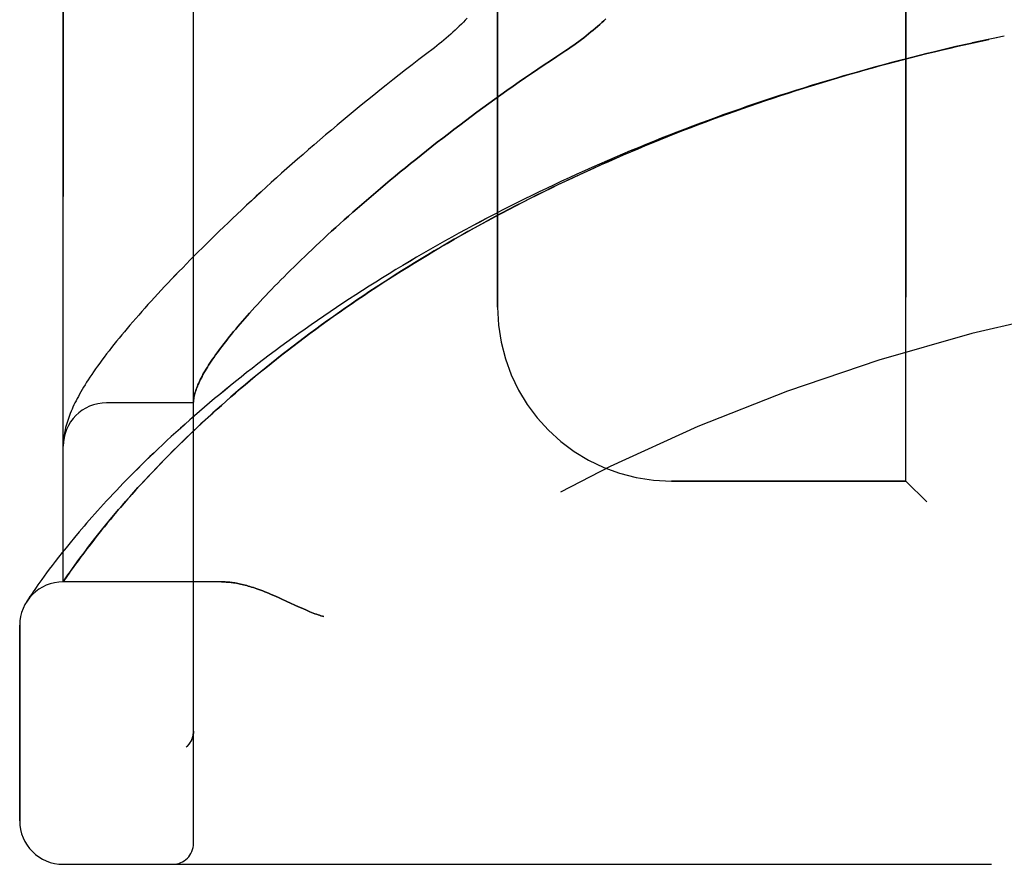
# Model space of a CAD drawing. Header units: inches. Extents: x 0 to 243, y 0 to 157.
# Tile 13 of 256: x 24.83 to 26.25, y 65.35 to 66.56. Entities that reach past the tile are written whole.
import ezdxf

# ---------------------------------------------------------------- set-up
doc = ezdxf.new("R2010")
doc.units = ezdxf.units.IN
doc.header["$LTSCALE"] = 13.357143
doc.header["$MEASUREMENT"] = 0
doc.linetypes.add('HIDDEN', pattern=[0.2, 0.1, -0.1])
doc.layers.add('LEFTHAND_DOOR_ASSEMBLY', color=7, linetype='CONTINUOUS')
doc.layers.add('RIGHTHAND_DOOR_ASSEMBLY', color=7, linetype='CONTINUOUS')

msp = doc.modelspace()

# ---------------------------------------------------------------- linework, layer by layer
at = {"layer": 'LEFTHAND_DOOR_ASSEMBLY', "color": 8, "linetype": 'HIDDEN'}
for p, q in [((25.0822, 65.3752), (25.0822, 68.0177)), ((24.8947, 65.7514), (24.8947, 67.6414)), ((26.1072, 65.8964), (26.1072, 67.4964)), ((25.5197, 66.1464), (25.5197, 67.2464)), ((26.2487, 66.5364), (26.2372, 66.534)), ((25.0822, 66.0089), (24.9572, 66.0089)), ((24.895, 65.9533), (24.8949, 65.9526)), ((24.8951, 65.9547), (24.895, 65.954)), ((24.895, 65.954), (24.895, 65.9533)), ((24.8952, 65.9553), (24.8951, 65.9547)), ((24.8953, 65.9567), (24.8952, 65.956)), ((24.8952, 65.956), (24.8952, 65.9553)), ((24.8954, 65.9574), (24.8953, 65.9567)), ((24.8955, 65.9581), (24.8954, 65.9574)), ((24.8956, 65.9588), (24.8955, 65.9581)), ((24.8957, 65.9599), (24.8956, 65.9588)), ((24.8949, 65.9526), (24.8949, 65.9519)), ((25.0372, 65.9239), (25.0453, 65.9321)), ((25.0224, 65.9084), (25.0296, 65.916)), ((25.0296, 65.916), (25.0372, 65.9239)), ((25.0088, 65.8938), (25.0154, 65.901)), ((25.0154, 65.901), (25.0224, 65.9084)), ((26.1072, 65.8964), (25.7697, 65.8964)), ((26.1072, 65.8964), (26.1372, 65.8664)), ((24.9963, 65.8802), (25.0024, 65.8869)), ((25.0024, 65.8869), (25.0088, 65.8938)), ((24.985, 65.8674), (24.9905, 65.8737)), ((24.9905, 65.8737), (24.9963, 65.8802)), ((24.9696, 65.8495), (24.9745, 65.8553)), ((24.9745, 65.8553), (24.9797, 65.8612)), ((24.9797, 65.8612), (24.985, 65.8674)), ((24.9604, 65.8385), (24.9649, 65.8439)), ((24.9649, 65.8439), (24.9696, 65.8495)), ((24.948, 65.8233), (24.952, 65.8282)), ((24.952, 65.8282), (24.9561, 65.8333)), ((24.9561, 65.8333), (24.9604, 65.8385)), ((24.911, 65.8153), (24.9047, 65.8077)), ((24.9177, 65.8233), (24.911, 65.8153)), ((24.937, 65.8094), (24.9405, 65.8139)), ((24.9405, 65.8139), (24.9442, 65.8185)), ((24.9442, 65.8185), (24.948, 65.8233)), ((24.8989, 65.8005), (24.8933, 65.7936)), ((24.9047, 65.8077), (24.8989, 65.8005)), ((24.9273, 65.7967), (24.9304, 65.8008)), ((24.9304, 65.8008), (24.9336, 65.805)), ((24.9336, 65.805), (24.937, 65.8094)), ((24.8882, 65.787), (24.8834, 65.7808)), ((24.8933, 65.7936), (24.8882, 65.787)), ((24.9149, 65.7801), (24.9188, 65.7854)), ((24.9188, 65.7854), (24.9229, 65.7909)), ((24.9229, 65.7909), (24.9273, 65.7967)), ((24.8748, 65.7695), (24.871, 65.7643)), ((24.8789, 65.775), (24.8748, 65.7695)), ((24.8834, 65.7808), (24.8789, 65.775)), ((24.9051, 65.7664), (24.9081, 65.7706)), ((24.9081, 65.7706), (24.9114, 65.7752)), ((24.9114, 65.7752), (24.9149, 65.7801)), ((24.8642, 65.755), (24.8612, 65.7508)), ((24.8674, 65.7595), (24.8642, 65.755)), ((24.871, 65.7643), (24.8674, 65.7595)), ((24.8947, 65.7514), (24.8988, 65.7574)), ((24.8988, 65.7574), (24.9016, 65.7614)), ((24.9016, 65.7614), (24.9051, 65.7664)), ((24.8538, 65.7402), (24.8518, 65.7372)), ((24.856, 65.7434), (24.8538, 65.7402)), ((24.8585, 65.747), (24.856, 65.7434)), ((24.8612, 65.7508), (24.8585, 65.747)), ((25.1227, 65.7514), (24.8947, 65.7514)), ((24.8448, 65.7268), (24.844, 65.7255)), ((24.847, 65.7302), (24.8448, 65.7268)), ((24.8492, 65.7334), (24.847, 65.7302)), ((24.8518, 65.7372), (24.8492, 65.7334)), ((25.2085, 65.7271), (25.2167, 65.7234)), ((24.844, 65.7255), (24.8423, 65.7229)), ((25.2167, 65.7234), (25.2334, 65.7156)), ((24.8322, 65.4077), (24.8322, 65.6889)), ((25.0822, 65.5365), (25.0822, 65.5363)), ((25.0719, 65.5139), (25.0721, 65.514)), ((24.8947, 65.3452), (26.9585, 65.3452))]:
    msp.add_line(p, q, dxfattribs=at)
for points in [[(25.476, 66.562), (25.4733, 66.5591), (25.4705, 66.5563), (25.4676, 66.5534), (25.4647, 66.5505), (25.4617, 66.5476), (25.4586, 66.5448), (25.4555, 66.5419), (25.4523, 66.5391), (25.4491, 66.5362), (25.4459, 66.5334), (25.4426, 66.5306), (25.4392, 66.5278), (25.4358, 66.5251), (25.4324, 66.5223), (25.4289, 66.5196)], [(25.6753, 66.5611), (25.6725, 66.5585), (25.6696, 66.5558), (25.6667, 66.5531), (25.6636, 66.5504), (25.6605, 66.5477), (25.6573, 66.545), (25.6541, 66.5423), (25.6507, 66.5395), (25.6473, 66.5368), (25.6439, 66.5341), (25.6404, 66.5314), (25.6368, 66.5288), (25.6331, 66.5261), (25.6294, 66.5234), (25.6256, 66.5208), (25.6218, 66.5182), (25.618, 66.5156)], [(26.2376, 66.5341), (26.2256, 66.5315), (26.214, 66.529), (26.2024, 66.5265)], [(25.4289, 66.5196), (25.4159, 66.5098), (25.4064, 66.5025), (25.3969, 66.4952), (25.3874, 66.4879), (25.3781, 66.4806), (25.3688, 66.4733), (25.3596, 66.466), (25.3505, 66.4587), (25.3415, 66.4515), (25.3325, 66.4442), (25.3237, 66.437), (25.3149, 66.4298), (25.3062, 66.4226), (25.2976, 66.4154), (25.2891, 66.4083), (25.2806, 66.4012), (25.2723, 66.3942), (25.2641, 66.3871), (25.2559, 66.3801), (25.2479, 66.3732), (25.2399, 66.3663), (25.232, 66.3594), (25.2243, 66.3525), (25.2166, 66.3457), (25.209, 66.339), (25.2015, 66.3323), (25.1942, 66.3256), (25.1869, 66.319), (25.1797, 66.3125), (25.1726, 66.3059), (25.1656, 66.2995), (25.1587, 66.2931), (25.1519, 66.2867), (25.1452, 66.2804), (25.1386, 66.2742), (25.1321, 66.268), (25.1257, 66.2618), (25.1193, 66.2557), (25.1131, 66.2497), (25.107, 66.2437), (25.1009, 66.2377), (25.095, 66.2319), (25.0891, 66.226), (25.0834, 66.2203), (25.0777, 66.2146), (25.0721, 66.2089), (25.0667, 66.2033), (25.0613, 66.1977), (25.056, 66.1922), (25.0508, 66.1868), (25.0456, 66.1814), (25.0406, 66.1761), (25.0356, 66.1708), (25.0308, 66.1656), (25.026, 66.1604), (25.0213, 66.1552), (25.0167, 66.1502), (25.0122, 66.1451), (25.0078, 66.1402), (25.0034, 66.1352), (24.9991, 66.1303), (24.9949, 66.1255), (24.9908, 66.1207), (24.9868, 66.1159), (24.9828, 66.1112), (24.979, 66.1066), (24.9752, 66.1019), (24.9714, 66.0974), (24.9678, 66.0928), (24.9642, 66.0883), (24.9607, 66.0838), (24.9572, 66.0793), (24.9539, 66.0748), (24.9506, 66.0704), (24.9474, 66.0661), (24.9443, 66.0618), (24.9414, 66.0577), (24.9386, 66.0536), (24.9359, 66.0496), (24.9333, 66.0458), (24.9308, 66.042), (24.9285, 66.0384), (24.9263, 66.0349), (24.9242, 66.0314), (24.9221, 66.028), (24.9202, 66.0247), (24.9184, 66.0214), (24.9166, 66.0182), (24.9149, 66.015), (24.9133, 66.0119), (24.9117, 66.0088), (24.9103, 66.0058), (24.9088, 66.0027), (24.9075, 65.9997), (24.9062, 65.9968), (24.905, 65.9938), (24.9039, 65.9909), (24.9028, 65.988), (24.9018, 65.985), (24.9008, 65.9821), (24.8999, 65.9792), (24.8991, 65.9764), (24.8983, 65.9735), (24.8977, 65.9707), (24.8971, 65.9679), (24.8965, 65.9652), (24.8961, 65.9625), (24.8957, 65.9599)], [(26.1908, 66.5238), (26.1792, 66.5212), (26.1676, 66.5185), (26.156, 66.5157), (26.1444, 66.5129), (26.1329, 66.5101), (26.1213, 66.5072), (26.1097, 66.5042), (26.0981, 66.5013), (26.0865, 66.4982), (26.075, 66.4951), (26.0634, 66.492), (26.0518, 66.4888), (26.0403, 66.4856), (26.0287, 66.4823), (26.0172, 66.479), (26.0057, 66.4756), (25.9941, 66.4722), (25.9826, 66.4688), (25.9711, 66.4652), (25.9596, 66.4617), (25.9482, 66.4581), (25.9367, 66.4544), (25.9252, 66.4507), (25.9138, 66.447), (25.9024, 66.4432), (25.8909, 66.4393), (25.8795, 66.4354), (25.8682, 66.4315), (25.8568, 66.4275), (25.8454, 66.4234), (25.8341, 66.4194), (25.8228, 66.4152), (25.8115, 66.411), (25.8002, 66.4068), (25.7889, 66.4025), (25.7777, 66.3982), (25.7664, 66.3938), (25.7552, 66.3894), (25.7441, 66.3849), (25.7329, 66.3804), (25.7218, 66.3758), (25.7107, 66.3712), (25.6996, 66.3666), (25.6885, 66.3619), (25.6775, 66.3571), (25.6665, 66.3523), (25.6555, 66.3475), (25.6446, 66.3426), (25.6337, 66.3376), (25.6228, 66.3326), (25.6119, 66.3276), (25.6011, 66.3226), (25.5903, 66.3174), (25.5796, 66.3123), (25.5689, 66.3071), (25.5582, 66.3018), (25.5475, 66.2965), (25.5369, 66.2912), (25.5264, 66.2858), (25.5159, 66.2804), (25.5054, 66.2749), (25.495, 66.2694), (25.4846, 66.2639), (25.4742, 66.2583), (25.4639, 66.2527), (25.4537, 66.2471), (25.4435, 66.2414), (25.4333, 66.2356), (25.4232, 66.2299), (25.4132, 66.2241), (25.4032, 66.2183), (25.3932, 66.2124), (25.3834, 66.2065), (25.3735, 66.2006), (25.3638, 66.1946), (25.3541, 66.1886), (25.3444, 66.1826), (25.3348, 66.1766), (25.3253, 66.1705), (25.3159, 66.1644), (25.3065, 66.1583), (25.2972, 66.1522), (25.2879, 66.146), (25.2787, 66.1398), (25.2696, 66.1336), (25.2606, 66.1274), (25.2517, 66.1212), (25.2428, 66.1149), (25.234, 66.1087), (25.2253, 66.1024), (25.2166, 66.0962), (25.2081, 66.0899), (25.1996, 66.0836), (25.1913, 66.0773), (25.183, 66.0711), (25.1748, 66.0648), (25.1667, 66.0585), (25.1587, 66.0523), (25.1507, 66.046), (25.1429, 66.0397), (25.1352, 66.0335), (25.1275, 66.0273), (25.12, 66.0211), (25.1126, 66.0149), (25.1052, 66.0087), (25.098, 66.0025), (25.0908, 65.9964), (25.0838, 65.9903), (25.0769, 65.9843), (25.0701, 65.9782), (25.0634, 65.9722), (25.0568, 65.9663), (25.0503, 65.9604), (25.0439, 65.9545), (25.0377, 65.9487), (25.0315, 65.9429), (25.0255, 65.9371), (25.0195, 65.9314), (25.0137, 65.9258), (25.008, 65.9202), (25.0024, 65.9147), (24.997, 65.9093), (24.9916, 65.9039), (24.9864, 65.8985), (24.9813, 65.8933), (24.9762, 65.8881), (24.9713, 65.883), (24.9665, 65.8779), (24.9619, 65.8729), (24.9573, 65.868), (24.9529, 65.8632), (24.9485, 65.8584), (24.9443, 65.8537), (24.9402, 65.8491), (24.9362, 65.8446), (24.9322, 65.8402), (24.9284, 65.8358), (24.9248, 65.8316), (24.9177, 65.8233)], [(25.0453, 65.9321), (25.0537, 65.9406), (25.0581, 65.945), (25.0627, 65.9495), (25.0673, 65.954), (25.0721, 65.9587), (25.077, 65.9634), (25.0821, 65.9682), (25.0873, 65.9732), (25.0927, 65.9782), (25.0983, 65.9834), (25.104, 65.9887), (25.1099, 65.9941), (25.1161, 65.9996), (25.1224, 66.0053), (25.1289, 66.011), (25.1356, 66.0169), (25.1425, 66.0229), (25.1495, 66.0289), (25.1566, 66.0349), (25.1638, 66.041), (25.1712, 66.0471), (25.1786, 66.0533), (25.1861, 66.0594), (25.1938, 66.0655), (25.2015, 66.0717), (25.2092, 66.0778), (25.2171, 66.0839), (25.2251, 66.0901), (25.2331, 66.0962), (25.2413, 66.1024), (25.2495, 66.1085), (25.2578, 66.1146), (25.2661, 66.1207), (25.2746, 66.1268), (25.2831, 66.1329), (25.2917, 66.1389), (25.3003, 66.145), (25.309, 66.151), (25.3178, 66.157), (25.3267, 66.163), (25.3356, 66.169), (25.3446, 66.1749), (25.3537, 66.1808), (25.3628, 66.1867), (25.372, 66.1926), (25.3812, 66.1984), (25.3905, 66.2042), (25.3998, 66.21), (25.4092, 66.2157), (25.4187, 66.2214), (25.4282, 66.2271), (25.4378, 66.2327), (25.4474, 66.2383), (25.457, 66.2439), (25.4668, 66.2494), (25.4765, 66.2549), (25.4863, 66.2604), (25.4962, 66.2658), (25.506, 66.2711), (25.516, 66.2765), (25.5259, 66.2818), (25.536, 66.287), (25.546, 66.2923), (25.5561, 66.2974), (25.5662, 66.3026), (25.5764, 66.3077), (25.5866, 66.3127), (25.5968, 66.3177), (25.6071, 66.3227), (25.6174, 66.3276), (25.6278, 66.3325), (25.6381, 66.3373), (25.6485, 66.3421), (25.659, 66.3469), (25.6694, 66.3516), (25.6799, 66.3562), (25.6904, 66.3609), (25.701, 66.3654), (25.7115, 66.37), (25.7221, 66.3744), (25.7327, 66.3789), (25.7434, 66.3833), (25.754, 66.3876), (25.7647, 66.3919), (25.7754, 66.3962), (25.7862, 66.4004), (25.7969, 66.4045), (25.8077, 66.4087), (25.8185, 66.4127), (25.8293, 66.4168), (25.8401, 66.4207), (25.851, 66.4247), (25.8618, 66.4286), (25.8727, 66.4324), (25.8836, 66.4362), (25.8945, 66.44), (25.9055, 66.4437), (25.9164, 66.4473), (25.9274, 66.4509), (25.9383, 66.4545), (25.9493, 66.458), (25.9603, 66.4615), (25.9713, 66.465), (25.9823, 66.4684), (25.9933, 66.4717), (26.0044, 66.475), (26.0154, 66.4783), (26.0265, 66.4815), (26.0375, 66.4846), (26.0486, 66.4878), (26.0597, 66.4908), (26.0708, 66.4939), (26.0819, 66.4969), (26.093, 66.4998), (26.1041, 66.5027), (26.1152, 66.5056), (26.1263, 66.5084), (26.1374, 66.5111), (26.1485, 66.5139), (26.1596, 66.5165), (26.1708, 66.5192), (26.1819, 66.5218), (26.193, 66.5243)], [(26.1908, 66.5238), (26.2042, 66.5268), (26.2153, 66.5293), (26.2265, 66.5317)], [(25.618, 66.5156), (25.6049, 66.507), (25.5958, 66.501), (25.5867, 66.495), (25.5776, 66.4889), (25.5686, 66.4828), (25.5597, 66.4767), (25.5508, 66.4705), (25.542, 66.4643), (25.5332, 66.4581), (25.5244, 66.4519), (25.5158, 66.4457), (25.5072, 66.4395), (25.4986, 66.4332), (25.4901, 66.427), (25.4817, 66.4208), (25.4734, 66.4146), (25.4652, 66.4083), (25.457, 66.4021), (25.4489, 66.3959), (25.4409, 66.3897), (25.4329, 66.3836), (25.4251, 66.3774), (25.4173, 66.3713), (25.4096, 66.3652), (25.402, 66.3591), (25.3945, 66.353), (25.3871, 66.347), (25.3798, 66.341), (25.3725, 66.335), (25.3654, 66.3291), (25.3583, 66.3232), (25.3514, 66.3173), (25.3445, 66.3115), (25.3377, 66.3057), (25.331, 66.3), (25.3244, 66.2943), (25.3179, 66.2886), (25.3115, 66.283), (25.3052, 66.2774), (25.299, 66.2719), (25.2929, 66.2664), (25.2869, 66.261), (25.281, 66.2556), (25.2752, 66.2503), (25.2694, 66.245), (25.2638, 66.2398), (25.2582, 66.2346), (25.2528, 66.2295), (25.2474, 66.2244), (25.2422, 66.2194), (25.237, 66.2144), (25.2319, 66.2095), (25.2269, 66.2046), (25.222, 66.1998), (25.2172, 66.195), (25.2125, 66.1903), (25.2079, 66.1857), (25.2034, 66.1811), (25.1989, 66.1765), (25.1946, 66.172), (25.1903, 66.1676), (25.1862, 66.1632), (25.1821, 66.1589), (25.1781, 66.1546), (25.1742, 66.1504), (25.1704, 66.1463), (25.1667, 66.1422), (25.163, 66.1381), (25.1595, 66.1341), (25.156, 66.1302), (25.1526, 66.1263), (25.1493, 66.1225), (25.1461, 66.1187), (25.143, 66.115), (25.1399, 66.1114), (25.1369, 66.1078), (25.1341, 66.1042), (25.1313, 66.1007), (25.1286, 66.0973), (25.1259, 66.0939), (25.1234, 66.0906), (25.1209, 66.0873), (25.1185, 66.0841), (25.1162, 66.0809), (25.1139, 66.0778), (25.1118, 66.0747), (25.1097, 66.0717), (25.1077, 66.0687), (25.1058, 66.0658), (25.1039, 66.063), (25.1022, 66.0602), (25.1005, 66.0574), (25.0989, 66.0547), (25.0973, 66.0521), (25.0959, 66.0495), (25.0945, 66.0469), (25.0932, 66.0444), (25.092, 66.042), (25.0908, 66.0396), (25.0897, 66.0373), (25.0887, 66.035), (25.0878, 66.0327), (25.0869, 66.0305), (25.0861, 66.0284), (25.0854, 66.0263), (25.0848, 66.0242), (25.0842, 66.0223), (25.0837, 66.0203), (25.0833, 66.0184), (25.0829, 66.0166), (25.0826, 66.0148), (25.0824, 66.013)], [(25.0824, 66.013), (25.0824, 66.0125), (25.0823, 66.012), (25.0823, 66.0116), (25.0823, 66.0112), (25.0822, 66.0109), (25.0822, 66.0105), (25.0822, 66.0102), (25.0822, 66.0099)], [(24.8949, 65.9519), (24.8948, 65.9516), (24.8948, 65.9512), (24.8948, 65.9508), (24.8948, 65.9505), (24.8948, 65.9501), (24.8948, 65.9497), (24.8947, 65.9494), (24.8947, 65.949), (24.8947, 65.9486), (24.8947, 65.9482), (24.8947, 65.9479), (24.8947, 65.9475)], [(25.1227, 65.7514), (25.1243, 65.7514), (25.1259, 65.7514), (25.1276, 65.7513), (25.1293, 65.7512), (25.131, 65.7511), (25.1327, 65.751), (25.1345, 65.7508), (25.1363, 65.7506), (25.1381, 65.7504), (25.14, 65.7501), (25.1419, 65.7498), (25.1439, 65.7494), (25.1459, 65.7491), (25.1479, 65.7487), (25.15, 65.7482), (25.1521, 65.7477), (25.1543, 65.7472), (25.1565, 65.7466), (25.1588, 65.746), (25.1611, 65.7454), (25.1635, 65.7447), (25.1659, 65.744), (25.1684, 65.7432), (25.171, 65.7423), (25.1736, 65.7414), (25.1763, 65.7405), (25.1791, 65.7395), (25.1819, 65.7384), (25.1848, 65.7373), (25.1879, 65.7361), (25.191, 65.7348), (25.1942, 65.7334), (25.1976, 65.732), (25.2011, 65.7305), (25.2047, 65.7288), (25.2085, 65.7271)], [(25.2334, 65.7156), (25.2371, 65.7139), (25.2405, 65.7124), (25.2437, 65.711), (25.2467, 65.7097), (25.2495, 65.7085), (25.2521, 65.7075), (25.2546, 65.7065), (25.2569, 65.7056), (25.2592, 65.7048), (25.2614, 65.7041), (25.2635, 65.7033), (25.2656, 65.7027), (25.2677, 65.702), (25.2697, 65.7014)], [(25.0822, 65.5363), (25.0822, 65.5359), (25.0822, 65.5353), (25.0822, 65.5347), (25.0821, 65.534), (25.0821, 65.5334), (25.082, 65.5328), (25.0819, 65.5322), (25.0818, 65.5316), (25.0817, 65.531), (25.0816, 65.5304), (25.0815, 65.5298), (25.0813, 65.5292), (25.0812, 65.5286), (25.081, 65.528), (25.0808, 65.5274), (25.0806, 65.5269), (25.0804, 65.5263), (25.0802, 65.5257)], [(25.0719, 65.5139), (25.0722, 65.5141), (25.0724, 65.5143), (25.0726, 65.5145), (25.0728, 65.5147), (25.0731, 65.5149), (25.0733, 65.5151), (25.0735, 65.5153), (25.0737, 65.5156), (25.0739, 65.5158), (25.0741, 65.516), (25.0743, 65.5162), (25.0745, 65.5164), (25.0747, 65.5166), (25.0749, 65.5169), (25.0751, 65.5171), (25.0753, 65.5173), (25.0755, 65.5175), (25.0757, 65.5178), (25.0758, 65.518), (25.076, 65.5182)], [(25.0802, 65.5257), (25.08, 65.5251), (25.0797, 65.5246), (25.0795, 65.524), (25.0792, 65.5234), (25.079, 65.5229), (25.0787, 65.5223), (25.0784, 65.5218), (25.0781, 65.5212), (25.0777, 65.5207), (25.0774, 65.5202), (25.0771, 65.5197), (25.0767, 65.5192), (25.0764, 65.5187), (25.076, 65.5182)]]:
    msp.add_lwpolyline(points, dxfattribs=at)
for centre, radius, start, end in [((26.8947, 63.4213), 2.7751, 90, 136.1116), ((25.7697, 66.1464), 0.25, 180, 270), ((24.9572, 65.9464), 0.0625, 90, 180), ((24.8947, 65.6889), 0.0625, 90, 180), ((24.8947, 65.4077), 0.0625, 180, 270), ((25.0522, 65.3752), 0.03, 270, 360)]:
    msp.add_arc(centre, radius, start, end, dxfattribs=at)
at = {"layer": 'RIGHTHAND_DOOR_ASSEMBLY', "color": 8, "linetype": 'HIDDEN'}
for p, q in [((25.0822, 68.0177), (25.0822, 65.3752)), ((24.8947, 67.6414), (24.8947, 65.7514)), ((26.1072, 67.4964), (26.1072, 65.8964)), ((25.5197, 67.2464), (25.5197, 66.1464)), ((26.2487, 66.5364), (26.2372, 66.534)), ((25.0822, 66.0089), (24.9572, 66.0089)), ((24.895, 65.9537), (24.8949, 65.953)), ((24.8949, 65.953), (24.8949, 65.9523)), ((24.8951, 65.9543), (24.895, 65.9537)), ((24.8952, 65.9557), (24.8951, 65.955)), ((24.8951, 65.955), (24.8951, 65.9543)), ((24.8953, 65.9564), (24.8952, 65.9557)), ((24.8955, 65.9581), (24.8954, 65.9574)), ((24.8956, 65.9588), (24.8955, 65.9581)), ((24.8957, 65.9599), (24.8956, 65.9588)), ((24.8949, 65.9523), (24.8948, 65.9516)), ((25.0414, 65.9282), (25.0336, 65.9201)), ((25.0496, 65.9365), (25.0414, 65.9282)), ((25.0261, 65.9123), (25.019, 65.9048)), ((25.0336, 65.9201), (25.0261, 65.9123)), ((25.0122, 65.8975), (25.0057, 65.8905)), ((25.019, 65.9048), (25.0122, 65.8975)), ((25.7697, 65.8964), (26.1072, 65.8964)), ((26.1372, 65.8664), (26.1072, 65.8964)), ((24.9994, 65.8836), (24.9935, 65.877)), ((25.0057, 65.8905), (24.9994, 65.8836)), ((24.9878, 65.8706), (24.9824, 65.8644)), ((24.9935, 65.877), (24.9878, 65.8706)), ((24.9771, 65.8583), (24.9721, 65.8525)), ((24.9824, 65.8644), (24.9771, 65.8583)), ((24.9627, 65.8413), (24.9583, 65.8359)), ((24.9673, 65.8468), (24.9627, 65.8413)), ((24.9721, 65.8525), (24.9673, 65.8468)), ((24.95, 65.8257), (24.9461, 65.8209)), ((24.954, 65.8308), (24.95, 65.8257)), ((24.9583, 65.8359), (24.954, 65.8308)), ((24.911, 65.8153), (24.9048, 65.8077)), ((24.9177, 65.8233), (24.911, 65.8153)), ((24.9388, 65.8116), (24.9353, 65.8072)), ((24.9423, 65.8162), (24.9388, 65.8116)), ((24.9461, 65.8209), (24.9423, 65.8162)), ((24.8989, 65.8005), (24.8934, 65.7936)), ((24.9048, 65.8077), (24.8989, 65.8005)), ((24.9288, 65.7988), (24.9243, 65.7928)), ((24.932, 65.8029), (24.9288, 65.7988)), ((24.9353, 65.8072), (24.932, 65.8029)), ((24.8882, 65.787), (24.8834, 65.7809)), ((24.8934, 65.7936), (24.8882, 65.787)), ((24.9201, 65.7872), (24.9162, 65.7818)), ((24.9243, 65.7928), (24.9201, 65.7872)), ((24.8748, 65.7695), (24.871, 65.7643)), ((24.879, 65.775), (24.8748, 65.7695)), ((24.8834, 65.7809), (24.879, 65.775)), ((24.9091, 65.7721), (24.906, 65.7677)), ((24.9125, 65.7768), (24.9091, 65.7721)), ((24.9162, 65.7818), (24.9125, 65.7768)), ((24.8642, 65.755), (24.8612, 65.7508)), ((24.8674, 65.7595), (24.8642, 65.755)), ((24.871, 65.7643), (24.8674, 65.7595)), ((24.9001, 65.7593), (24.8947, 65.7514)), ((24.9032, 65.7638), (24.9001, 65.7593)), ((24.906, 65.7677), (24.9032, 65.7638)), ((24.8538, 65.7402), (24.8518, 65.7373)), ((24.856, 65.7434), (24.8538, 65.7402)), ((24.8585, 65.747), (24.856, 65.7434)), ((24.8612, 65.7508), (24.8585, 65.747)), ((25.1227, 65.7514), (24.8947, 65.7514)), ((24.8448, 65.7268), (24.844, 65.7255)), ((24.847, 65.7302), (24.8448, 65.7268)), ((24.8492, 65.7334), (24.847, 65.7302)), ((24.8518, 65.7373), (24.8492, 65.7334)), ((25.2167, 65.7234), (25.2085, 65.7271)), ((24.844, 65.7255), (24.842, 65.7225)), ((24.8423, 65.7229), (24.842, 65.7225)), ((24.8423, 65.7229), (24.8426, 65.7234)), ((25.2334, 65.7156), (25.2167, 65.7234)), ((24.8322, 65.6889), (24.8322, 65.4077)), ((25.0822, 65.5363), (25.0822, 65.5365)), ((25.0719, 65.5139), (25.0721, 65.514)), ((24.8947, 65.3452), (26.9585, 65.3452))]:
    msp.add_line(p, q, dxfattribs=at)
for points in [[(25.476, 66.562), (25.4733, 66.5591), (25.4705, 66.5563), (25.4676, 66.5534), (25.4647, 66.5505), (25.4617, 66.5477), (25.4586, 66.5448), (25.4555, 66.5419), (25.4524, 66.5391), (25.4491, 66.5362), (25.4459, 66.5334), (25.4426, 66.5306), (25.4392, 66.5278), (25.4358, 66.5251), (25.4324, 66.5223), (25.4289, 66.5196)], [(25.618, 66.5156), (25.6218, 66.5182), (25.6256, 66.5208), (25.6294, 66.5234), (25.6331, 66.5261), (25.6368, 66.5288), (25.6404, 66.5314), (25.6439, 66.5341), (25.6473, 66.5368), (25.6507, 66.5395), (25.6541, 66.5423), (25.6573, 66.545), (25.6605, 66.5477), (25.6636, 66.5504), (25.6667, 66.5531), (25.6696, 66.5558), (25.6725, 66.5585), (25.6753, 66.5611)], [(26.2376, 66.5341), (26.2256, 66.5315), (26.214, 66.529), (26.2024, 66.5265)], [(25.4289, 66.5196), (25.4159, 66.5098), (25.4064, 66.5025), (25.3969, 66.4952), (25.3874, 66.4879), (25.3781, 66.4806), (25.3688, 66.4733), (25.3596, 66.466), (25.3505, 66.4587), (25.3415, 66.4515), (25.3325, 66.4442), (25.3237, 66.437), (25.3149, 66.4298), (25.3062, 66.4226), (25.2976, 66.4155), (25.2891, 66.4083), (25.2806, 66.4012), (25.2723, 66.3942), (25.2641, 66.3871), (25.2559, 66.3801), (25.2479, 66.3732), (25.2399, 66.3663), (25.232, 66.3594), (25.2243, 66.3525), (25.2166, 66.3458), (25.209, 66.339), (25.2015, 66.3323), (25.1942, 66.3256), (25.1869, 66.319), (25.1797, 66.3125), (25.1726, 66.306), (25.1656, 66.2995), (25.1587, 66.2931), (25.1519, 66.2867), (25.1452, 66.2804), (25.1386, 66.2742), (25.1321, 66.268), (25.1257, 66.2618), (25.1193, 66.2557), (25.1131, 66.2497), (25.107, 66.2437), (25.1009, 66.2378), (25.095, 66.2319), (25.0892, 66.2261), (25.0834, 66.2203), (25.0777, 66.2146), (25.0722, 66.2089), (25.0667, 66.2033), (25.0613, 66.1978), (25.056, 66.1923), (25.0508, 66.1868), (25.0456, 66.1814), (25.0406, 66.1761), (25.0357, 66.1708), (25.0308, 66.1656), (25.026, 66.1604), (25.0213, 66.1553), (25.0167, 66.1502), (25.0122, 66.1451), (25.0078, 66.1402), (25.0034, 66.1352), (24.9991, 66.1303), (24.9949, 66.1255), (24.9908, 66.1207), (24.9868, 66.1159), (24.9828, 66.1112), (24.979, 66.1066), (24.9752, 66.1019), (24.9714, 66.0974), (24.9678, 66.0928), (24.9642, 66.0883), (24.9607, 66.0838), (24.9572, 66.0793), (24.9539, 66.0748), (24.9506, 66.0704), (24.9474, 66.0661), (24.9443, 66.0618), (24.9414, 66.0577), (24.9386, 66.0536), (24.9359, 66.0496), (24.9333, 66.0458), (24.9308, 66.0421), (24.9285, 66.0384), (24.9263, 66.0349), (24.9242, 66.0314), (24.9221, 66.028), (24.9202, 66.0247), (24.9184, 66.0214), (24.9166, 66.0182), (24.9149, 66.015), (24.9133, 66.0119), (24.9117, 66.0088), (24.9103, 66.0058), (24.9088, 66.0027), (24.9075, 65.9997), (24.9062, 65.9968), (24.905, 65.9938), (24.9039, 65.9909), (24.9028, 65.988), (24.9018, 65.985), (24.9008, 65.9821), (24.8999, 65.9793), (24.8991, 65.9764), (24.8983, 65.9735), (24.8977, 65.9707), (24.8971, 65.9679), (24.8965, 65.9652), (24.8961, 65.9625), (24.8957, 65.9599)], [(26.1908, 66.5238), (26.1792, 66.5212), (26.1676, 66.5185), (26.156, 66.5157), (26.1444, 66.5129), (26.1328, 66.5101), (26.1213, 66.5072), (26.1097, 66.5042), (26.0981, 66.5013), (26.0865, 66.4982), (26.075, 66.4951), (26.0634, 66.492), (26.0518, 66.4888), (26.0403, 66.4856), (26.0287, 66.4823), (26.0172, 66.479), (26.0057, 66.4756), (25.9941, 66.4722), (25.9826, 66.4688), (25.9711, 66.4652), (25.9596, 66.4617), (25.9482, 66.4581), (25.9367, 66.4544), (25.9252, 66.4507), (25.9138, 66.447), (25.9024, 66.4432), (25.8909, 66.4393), (25.8795, 66.4354), (25.8682, 66.4315), (25.8568, 66.4275), (25.8454, 66.4234), (25.8341, 66.4194), (25.8228, 66.4152), (25.8115, 66.411), (25.8002, 66.4068), (25.7889, 66.4025), (25.7777, 66.3982), (25.7664, 66.3938), (25.7552, 66.3894), (25.7441, 66.3849), (25.7329, 66.3804), (25.7218, 66.3758), (25.7107, 66.3712), (25.6996, 66.3666), (25.6885, 66.3619), (25.6775, 66.3571), (25.6665, 66.3523), (25.6555, 66.3475), (25.6446, 66.3426), (25.6337, 66.3376), (25.6228, 66.3327), (25.6119, 66.3276), (25.6011, 66.3226), (25.5903, 66.3174), (25.5796, 66.3123), (25.5689, 66.3071), (25.5582, 66.3018), (25.5476, 66.2965), (25.537, 66.2912), (25.5264, 66.2858), (25.5159, 66.2804), (25.5054, 66.275), (25.495, 66.2695), (25.4846, 66.2639), (25.4742, 66.2583), (25.4639, 66.2527), (25.4537, 66.2471), (25.4435, 66.2414), (25.4333, 66.2357), (25.4232, 66.2299), (25.4132, 66.2241), (25.4032, 66.2183), (25.3933, 66.2124), (25.3834, 66.2065), (25.3735, 66.2006), (25.3638, 66.1946), (25.3541, 66.1886), (25.3444, 66.1826), (25.3348, 66.1766), (25.3253, 66.1705), (25.3159, 66.1644), (25.3065, 66.1583), (25.2972, 66.1522), (25.2879, 66.146), (25.2788, 66.1398), (25.2697, 66.1336), (25.2606, 66.1274), (25.2517, 66.1212), (25.2428, 66.115), (25.234, 66.1087), (25.2253, 66.1025), (25.2167, 66.0962), (25.2081, 66.0899), (25.1997, 66.0836), (25.1913, 66.0774), (25.183, 66.0711), (25.1748, 66.0648), (25.1667, 66.0585), (25.1587, 66.0523), (25.1508, 66.046), (25.1429, 66.0398), (25.1352, 66.0335), (25.1276, 66.0273), (25.12, 66.0211), (25.1126, 66.0149), (25.1052, 66.0087), (25.098, 66.0026), (25.0909, 65.9964), (25.0838, 65.9903), (25.0769, 65.9843), (25.0701, 65.9782), (25.0634, 65.9723), (25.0568, 65.9663), (25.0503, 65.9604), (25.0439, 65.9545), (25.0377, 65.9487), (25.0315, 65.9429), (25.0255, 65.9371), (25.0196, 65.9315), (25.0138, 65.9258), (25.0081, 65.9203), (25.0025, 65.9147), (24.997, 65.9093), (24.9916, 65.9039), (24.9864, 65.8986), (24.9813, 65.8933), (24.9763, 65.8881), (24.9714, 65.883), (24.9666, 65.8779), (24.9619, 65.8729), (24.9573, 65.868), (24.9529, 65.8632), (24.9485, 65.8584), (24.9443, 65.8538), (24.9402, 65.8492), (24.9362, 65.8446), (24.9323, 65.8402), (24.9285, 65.8358), (24.9248, 65.8316), (24.9177, 65.8233)], [(26.1931, 66.5243), (26.1819, 66.5218), (26.1708, 66.5192), (26.1597, 66.5166), (26.1486, 66.5139), (26.1375, 66.5112), (26.1264, 66.5084), (26.1153, 66.5056), (26.1042, 66.5027), (26.0931, 66.4998), (26.082, 66.4969), (26.0709, 66.4939), (26.0598, 66.4909), (26.0487, 66.4878), (26.0377, 66.4847), (26.0266, 66.4815), (26.0156, 66.4783), (26.0045, 66.475), (25.9935, 66.4717), (25.9825, 66.4684), (25.9715, 66.465), (25.9605, 66.4616), (25.9495, 66.4581), (25.9385, 66.4546), (25.9276, 66.451), (25.9166, 66.4474), (25.9057, 66.4437), (25.8948, 66.44), (25.8839, 66.4363), (25.873, 66.4325), (25.8621, 66.4286), (25.8512, 66.4248), (25.8404, 66.4208), (25.8296, 66.4169), (25.8188, 66.4128), (25.808, 66.4088), (25.7972, 66.4046), (25.7865, 66.4005), (25.7757, 66.3963), (25.765, 66.392), (25.7544, 66.3877), (25.7437, 66.3834), (25.7331, 66.379), (25.7224, 66.3746), (25.7119, 66.3701), (25.7013, 66.3656), (25.6908, 66.361), (25.6803, 66.3564), (25.6698, 66.3517), (25.6593, 66.347), (25.6489, 66.3423), (25.6385, 66.3375), (25.6281, 66.3327), (25.6178, 66.3278), (25.6075, 66.3229), (25.5972, 66.3179), (25.587, 66.3129), (25.5768, 66.3079), (25.5666, 66.3028), (25.5565, 66.2977), (25.5464, 66.2925), (25.5364, 66.2873), (25.5264, 66.282), (25.5164, 66.2767), (25.5065, 66.2714), (25.4966, 66.266), (25.4868, 66.2606), (25.477, 66.2552), (25.4672, 66.2497), (25.4575, 66.2441), (25.4478, 66.2386), (25.4382, 66.233), (25.4287, 66.2273), (25.4192, 66.2217), (25.4097, 66.216), (25.4003, 66.2103), (25.391, 66.2045), (25.3817, 66.1987), (25.3725, 66.1929), (25.3633, 66.187), (25.3542, 66.1811), (25.3451, 66.1752), (25.3361, 66.1693), (25.3272, 66.1633), (25.3183, 66.1574), (25.3096, 66.1514), (25.3008, 66.1453), (25.2922, 66.1393), (25.2836, 66.1332), (25.2751, 66.1272), (25.2666, 66.1211), (25.2583, 66.115), (25.25, 66.1089), (25.2418, 66.1027), (25.2337, 66.0966), (25.2256, 66.0905), (25.2176, 66.0843), (25.2098, 66.0782), (25.202, 66.0721), (25.1943, 66.0659), (25.1866, 66.0598), (25.1791, 66.0537), (25.1717, 66.0476), (25.1643, 66.0414), (25.1571, 66.0354), (25.1499, 66.0293), (25.1429, 66.0233), (25.1361, 66.0173), (25.1294, 66.0114), (25.1228, 66.0057), (25.1165, 66), (25.1103, 65.9944), (25.1044, 65.989), (25.0986, 65.9837), (25.093, 65.9785), (25.0876, 65.9735), (25.0824, 65.9685), (25.0773, 65.9637), (25.0724, 65.9589), (25.0676, 65.9543), (25.0629, 65.9497), (25.0584, 65.9452), (25.0496, 65.9365)], [(26.2265, 66.5317), (26.2153, 66.5293), (26.2042, 66.5268), (26.1908, 66.5238)], [(25.0824, 66.013), (25.0826, 66.0148), (25.0829, 66.0166), (25.0833, 66.0184), (25.0837, 66.0203), (25.0842, 66.0223), (25.0848, 66.0242), (25.0854, 66.0263), (25.0861, 66.0284), (25.0869, 66.0305), (25.0878, 66.0327), (25.0887, 66.035), (25.0897, 66.0373), (25.0908, 66.0396), (25.092, 66.042), (25.0932, 66.0444), (25.0945, 66.0469), (25.0959, 66.0495), (25.0973, 66.0521), (25.0989, 66.0547), (25.1005, 66.0574), (25.1022, 66.0602), (25.1039, 66.063), (25.1058, 66.0658), (25.1077, 66.0687), (25.1097, 66.0717), (25.1118, 66.0747), (25.1139, 66.0778), (25.1162, 66.0809), (25.1185, 66.0841), (25.1209, 66.0873), (25.1234, 66.0906), (25.1259, 66.0939), (25.1286, 66.0973), (25.1313, 66.1007), (25.1341, 66.1042), (25.1369, 66.1078), (25.1399, 66.1114), (25.143, 66.115), (25.1461, 66.1187), (25.1493, 66.1225), (25.1526, 66.1263), (25.156, 66.1302), (25.1595, 66.1341), (25.163, 66.1381), (25.1667, 66.1422), (25.1704, 66.1463), (25.1742, 66.1504), (25.1781, 66.1546), (25.1821, 66.1589), (25.1862, 66.1632), (25.1903, 66.1676), (25.1946, 66.172), (25.1989, 66.1765), (25.2034, 66.1811), (25.2079, 66.1857), (25.2125, 66.1903), (25.2172, 66.195), (25.222, 66.1998), (25.2269, 66.2046), (25.2319, 66.2095), (25.237, 66.2144), (25.2422, 66.2194), (25.2474, 66.2244), (25.2528, 66.2295), (25.2582, 66.2346), (25.2638, 66.2398), (25.2694, 66.245), (25.2752, 66.2503), (25.281, 66.2556), (25.2869, 66.261), (25.2929, 66.2664), (25.299, 66.2719), (25.3052, 66.2774), (25.3115, 66.283), (25.3179, 66.2886), (25.3244, 66.2943), (25.331, 66.3), (25.3377, 66.3057), (25.3445, 66.3115), (25.3514, 66.3173), (25.3583, 66.3232), (25.3654, 66.3291), (25.3725, 66.335), (25.3798, 66.341), (25.3871, 66.347), (25.3945, 66.353), (25.402, 66.3591), (25.4096, 66.3652), (25.4173, 66.3713), (25.4251, 66.3774), (25.4329, 66.3836), (25.4409, 66.3897), (25.4489, 66.3959), (25.457, 66.4021), (25.4652, 66.4083), (25.4734, 66.4146), (25.4817, 66.4208), (25.4901, 66.427), (25.4986, 66.4332), (25.5072, 66.4395), (25.5158, 66.4457), (25.5244, 66.4519), (25.5332, 66.4581), (25.542, 66.4643), (25.5508, 66.4705), (25.5597, 66.4767), (25.5686, 66.4828), (25.5776, 66.4889), (25.5867, 66.495), (25.5958, 66.501), (25.6049, 66.507), (25.618, 66.5156)], [(25.0822, 66.0099), (25.0822, 66.0102), (25.0822, 66.0105), (25.0822, 66.0109), (25.0823, 66.0112), (25.0823, 66.0116), (25.0823, 66.012), (25.0824, 66.0125), (25.0824, 66.013)], [(24.8954, 65.9574), (24.8953, 65.957), (24.8953, 65.9564)], [(24.8948, 65.9516), (24.8948, 65.9512), (24.8948, 65.9508), (24.8948, 65.9505), (24.8948, 65.9501), (24.8948, 65.9497), (24.8947, 65.9494), (24.8947, 65.949), (24.8947, 65.9486), (24.8947, 65.9483), (24.8947, 65.9479), (24.8947, 65.9475)], [(25.2085, 65.7271), (25.2047, 65.7288), (25.2011, 65.7305), (25.1976, 65.732), (25.1942, 65.7334), (25.191, 65.7348), (25.1879, 65.7361), (25.1848, 65.7373), (25.1819, 65.7384), (25.1791, 65.7395), (25.1763, 65.7405), (25.1736, 65.7414), (25.171, 65.7423), (25.1684, 65.7432), (25.1659, 65.744), (25.1635, 65.7447), (25.1611, 65.7454), (25.1588, 65.746), (25.1565, 65.7466), (25.1543, 65.7472), (25.1521, 65.7477), (25.15, 65.7482), (25.1479, 65.7487), (25.1459, 65.7491), (25.1439, 65.7494), (25.1419, 65.7498), (25.14, 65.7501), (25.1381, 65.7504), (25.1363, 65.7506), (25.1345, 65.7508), (25.1327, 65.751), (25.131, 65.7511), (25.1293, 65.7512), (25.1276, 65.7513), (25.1259, 65.7514), (25.1243, 65.7514), (25.1227, 65.7514)], [(25.2697, 65.7014), (25.2677, 65.702), (25.2656, 65.7027), (25.2635, 65.7033), (25.2614, 65.7041), (25.2592, 65.7048), (25.2569, 65.7056), (25.2546, 65.7065), (25.2521, 65.7075), (25.2495, 65.7085), (25.2467, 65.7097), (25.2437, 65.711), (25.2405, 65.7124), (25.2371, 65.7139), (25.2334, 65.7156)], [(25.0802, 65.5256), (25.0804, 65.5262), (25.0806, 65.5267), (25.0808, 65.5273), (25.081, 65.5279), (25.0811, 65.5285), (25.0813, 65.5291), (25.0814, 65.5297), (25.0816, 65.5303), (25.0817, 65.5309), (25.0818, 65.5315), (25.0819, 65.5321), (25.082, 65.5328), (25.0821, 65.5334), (25.0821, 65.534), (25.0822, 65.5346), (25.0822, 65.5353), (25.0822, 65.5359), (25.0822, 65.5363)], [(25.076, 65.5182), (25.0759, 65.518), (25.0757, 65.5178), (25.0755, 65.5175), (25.0753, 65.5173), (25.0751, 65.5171), (25.0749, 65.5169), (25.0747, 65.5167), (25.0745, 65.5164), (25.0743, 65.5162), (25.0741, 65.516), (25.0739, 65.5158), (25.0737, 65.5156), (25.0735, 65.5153), (25.0733, 65.5151), (25.0731, 65.5149), (25.0729, 65.5147), (25.0726, 65.5145), (25.0724, 65.5143), (25.0722, 65.5141), (25.0719, 65.5139)], [(25.076, 65.5182), (25.0764, 65.5187), (25.0767, 65.5192), (25.0771, 65.5197), (25.0774, 65.5202), (25.0777, 65.5207), (25.078, 65.5212), (25.0783, 65.5217), (25.0786, 65.5223), (25.0789, 65.5228), (25.0792, 65.5234), (25.0795, 65.5239), (25.0797, 65.5245), (25.0799, 65.525), (25.0802, 65.5256)]]:
    msp.add_lwpolyline(points, dxfattribs=at)
for centre, radius, start, end in [((26.8947, 63.4213), 2.7751, 90, 136.1116), ((25.7697, 66.1464), 0.25, 180, 270), ((24.9572, 65.9464), 0.0625, 90, 180), ((24.8947, 65.6889), 0.0625, 90, 180), ((24.8947, 65.4077), 0.0625, 180, 270), ((25.0522, 65.3752), 0.03, 270, 360)]:
    msp.add_arc(centre, radius, start, end, dxfattribs=at)

doc.saveas('drawing.dxf')
